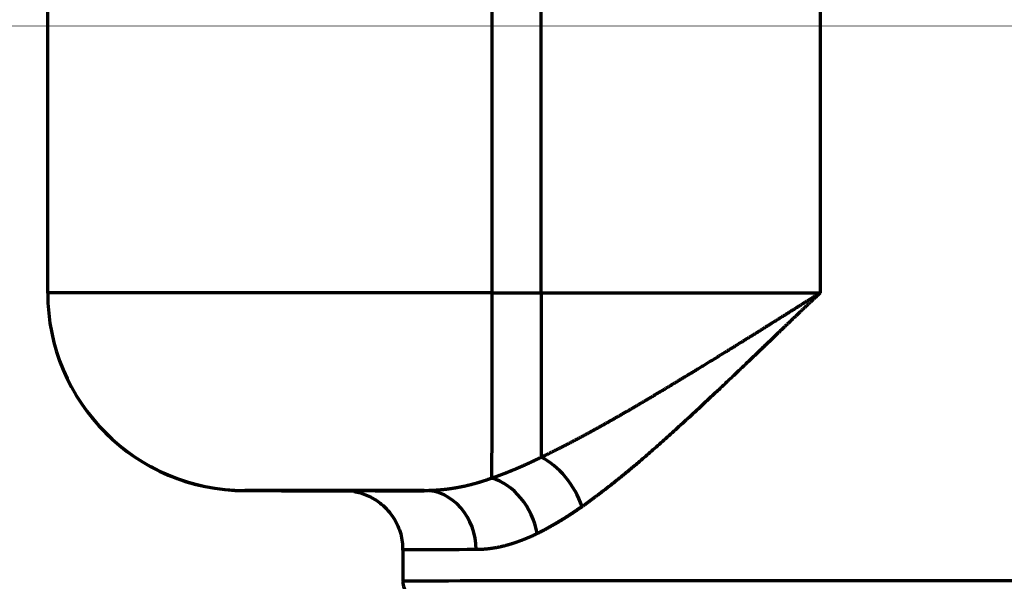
# Model space of a CAD drawing. Header units: millimetres. Extents: x -170 to 6906, y -2212 to 4257.
# Tile 217 of 256: x 5906 to 6006, y -1298 to -1242. Entities that reach past the tile are written whole.
import ezdxf

# ---------------------------------------------------------------- set-up
doc = ezdxf.new("R2010")
doc.units = ezdxf.units.MM
doc.layers.add('1', color=7, linetype='Continuous', true_color=0xffffff)

msp = doc.modelspace()

# ---------------------------------------------------------------- linework, layer by layer
at = {"lineweight": 18}
msp.add_line((6304.067, -1242.309), (4373.581, -1241.784), dxfattribs=at)
at = {"layer": '1', "color": 0, "linetype": 'Continuous', "lineweight": 70}
for p, q in [((5908.635, -1269.266), (5908.644, -1209.266)), ((5953.644, -1209.245), (5953.635, -1269.245)), ((5958.638, -1269.246), (5958.646, -1209.246)), ((5986.946, -1209.247), (5986.938, -1269.247)), ((5953.635, -1269.245), (5958.638, -1269.246)), ((5928.632, -1289.269), (5928.632, -1289.278)), ((5944.631, -1295.276), (5944.631, -1298.447)), ((5944.631, -1298.447), (5944.631, -1298.447))]:
    msp.add_line(p, q, dxfattribs=at)
for centre, major_axis, ratio, start_param, end_param in [((5928.635, -1269.269), (-20, -0.132), 1, 6.276438, 7.847234), ((5928.635, -1269.278), (-20, -0.132), 1, 6.276438, 7.847234), ((5953.635, -1269.272), (-45, 0.006), 0.000603, 4.712393, 6.283189), ((5953.635, -1269.257), (0.003, 20), 0.000004, 1.570193, 2.786163), ((5958.638, -1269.258), (0.003, 20), 0.000004, 1.570193, 2.553698), ((5958.637, -1269.186), (100, -0.014), 0.000603, 4.712393, 4.999315), ((5958.635, -1290.893), (3.23, -5.056), 0.628475, 1.188369, 2.347792), ((5953.631, -1293.632), (2.447, -5.478), 0.739609, 1.251257, 2.598192), ((5953.632, -1289.272), (25, -0.004), 0.000603, 1.847525, 3.141597), ((6003.632, -1289.284), (-65, 0.009), 0.000603, 5.776406, 6.789973), ((5946.801, -1295.257), (0.006, -6), 0.874312, 1.569553, 3.14035), ((5953.632, -1289.281), (25, -0.004), 0.000603, 3.141597, 4.123372), ((6003.631, -1295.284), (59, -0.008), 0.000603, 2.634813, 3.141548), ((6003.631, -1298.456), (-59, 0.008), 0.000603, 4.712393, 6.283185), ((6003.631, -1298.456), (-59, 0.008), 0.000603, 3.141542, 4.712393)]:
    msp.add_ellipse(centre, major_axis=major_axis, ratio=ratio, start_param=start_param, end_param=end_param, dxfattribs=at)
for points, knots in [([(5938.868, -1175.816), (5934.045, -1176.078), (5924.745, -1176.691), (5911.782, -1177.859), (5899.764, -1179.257), (5888.647, -1180.868), (5878.389, -1182.675), (5868.951, -1184.663), (5860.291, -1186.814), (5852.372, -1189.114), (5847.561, -1190.736), (5844.979, -1191.671), (5844.658, -1191.788), (5844.335, -1191.907), (5844.295, -1191.922), (5844.29, -1191.924), (5844.289, -1191.924), (5844.289, -1191.924), (5844.289, -1191.924), (5844.288, -1191.924), (5844.288, -1191.925), (5844.285, -1191.926), (5844.278, -1191.928), (5844.256, -1191.937), (5844.203, -1191.956), (5844.023, -1192.023), (5843.599, -1192.181), (5842.176, -1192.717), (5838.905, -1194.003), (5836.081, -1195.229), (5830.687, -1197.726), (5824.164, -1201.178), (5818.864, -1204.822), (5815.304, -1207.607), (5814.186, -1208.545), (5812.608, -1209.961), (5812.035, -1210.494), (5811.451, -1211.059), (5811.355, -1211.152), (5811.319, -1211.188), (5811.313, -1211.193), (5811.311, -1211.196), (5811.31, -1211.196), (5811.31, -1211.196), (5811.31, -1211.196), (5811.309, -1211.197), (5811.307, -1211.199), (5811.293, -1211.213), (5811.256, -1211.249), (5811.035, -1211.466), (5810.46, -1212.039), (5809.927, -1212.592), (5808.193, -1214.444), (5806.941, -1215.95), (5804.693, -1218.998), (5803.698, -1220.54), (5801.948, -1223.649), (5801.193, -1225.215), (5799.906, -1228.36), (5799.374, -1229.938), (5798.728, -1232.303), (5798.538, -1233.091), (5798.206, -1234.665), (5798.065, -1235.45), (5797.933, -1236.334), (5797.915, -1236.457), (5797.897, -1236.586), (5797.892, -1236.619), (5797.891, -1236.63), (5797.89, -1236.635), (5797.89, -1236.638), (5797.889, -1236.639), (5797.887, -1236.655), (5797.878, -1236.722), (5797.839, -1237.007), (5797.752, -1237.71), (5797.689, -1238.356), (5797.585, -1239.645), (5797.547, -1240.5), (5797.521, -1243.056), (5797.624, -1244.749), (5797.952, -1247.288), (5798.09, -1248.135), (5798.34, -1249.407), (5798.431, -1249.831), (5798.626, -1250.681), (5798.731, -1251.106), (5799.067, -1252.382), (5799.574, -1254.086), (5800.206, -1255.789), (5801.252, -1258.339), (5802.08, -1260.034), (5803.536, -1262.555), (5804.057, -1263.392), (5804.685, -1264.328), (5804.764, -1264.445), (5804.845, -1264.564), (5804.855, -1264.578), (5804.856, -1264.58), (5804.857, -1264.581), (5804.857, -1264.581), (5804.857, -1264.581), (5804.857, -1264.582), (5804.859, -1264.584), (5804.863, -1264.59), (5804.877, -1264.61), (5804.909, -1264.657), (5805.019, -1264.817), (5805.282, -1265.195), (5806.198, -1266.472), (5807.11, -1267.629), (5809.46, -1270.397), (5813.025, -1274.061), (5819.816, -1279.405), (5828.207, -1284.528), (5838.353, -1289.359), (5850.414, -1293.827), (5859.837, -1296.515), (5865.557, -1297.932), (5866.279, -1298.108), (5867.018, -1298.284), (5867.111, -1298.306), (5867.122, -1298.309), (5867.124, -1298.309), (5867.124, -1298.309), (5867.124, -1298.309), (5867.124, -1298.309), (5867.125, -1298.309), (5867.127, -1298.31), (5867.131, -1298.311), (5867.145, -1298.314), (5867.179, -1298.322), (5867.295, -1298.35), (5867.568, -1298.414), (5868.497, -1298.633), (5870.719, -1299.143), (5872.83, -1299.602), (5877.135, -1300.501), (5883.095, -1301.652), (5892.722, -1303.223), (5903.067, -1304.628), (5914.162, -1305.852), (5926.037, -1306.884), (5934.496, -1307.434), (5938.867, -1307.672)], [0, 0, 0, 0, 0.03125, 0.0625, 0.09375, 0.125, 0.15625, 0.1875, 0.21875, 0.25, 0.28125, 0.28125, 0.285156, 0.285645, 0.285706, 0.285713, 0.285714, 0.285714, 0.285715, 0.285715, 0.285717, 0.285721, 0.285736, 0.285767, 0.285889, 0.286133, 0.287109, 0.289062, 0.296875, 0.3125, 0.3125, 0.34375, 0.375, 0.375, 0.390625, 0.390625, 0.398437, 0.399414, 0.399902, 0.399963, 0.399994, 0.399998, 0.4, 0.4, 0.400002, 0.400002, 0.400009, 0.400024, 0.400146, 0.400391, 0.402344, 0.40625, 0.40625, 0.421875, 0.421875, 0.4375, 0.4375, 0.453125, 0.453125, 0.46875, 0.46875, 0.476562, 0.476562, 0.484375, 0.484375, 0.485352, 0.485596, 0.485657, 0.485687, 0.485703, 0.485703, 0.485718, 0.485718, 0.48584, 0.486328, 0.488281, 0.492187, 0.492187, 0.5, 0.5, 0.515625, 0.515625, 0.523437, 0.523437, 0.527344, 0.527344, 0.53125, 0.53125, 0.539062, 0.546875, 0.546875, 0.5625, 0.5625, 0.570312, 0.570312, 0.571289, 0.571411, 0.571426, 0.571428, 0.571428, 0.57143, 0.57143, 0.571434, 0.571442, 0.571472, 0.571533, 0.571777, 0.572266, 0.574219, 0.578125, 0.59375, 0.59375, 0.625, 0.65625, 0.6875, 0.71875, 0.75, 0.78125, 0.78125, 0.785156, 0.785645, 0.785706, 0.785713, 0.785714, 0.785714, 0.785715, 0.785715, 0.785717, 0.785721, 0.785736, 0.785767, 0.785889, 0.786133, 0.787109, 0.789062, 0.796875, 0.8125, 0.8125, 0.84375, 0.875, 0.90625, 0.9375, 0.96875, 1, 1, 1, 1]), ([(5958.635, -1285.9), (5958.664, -1285.886), (5958.721, -1285.859), (5958.808, -1285.818), (5958.895, -1285.776), (5958.982, -1285.734), (5959.069, -1285.692), (5959.157, -1285.65), (5959.244, -1285.607), (5959.333, -1285.564), (5959.421, -1285.521), (5959.51, -1285.477), (5959.599, -1285.433), (5959.689, -1285.389), (5959.778, -1285.345), (5959.868, -1285.3), (5959.959, -1285.256), (5960.049, -1285.21), (5960.14, -1285.165), (5960.231, -1285.119), (5960.323, -1285.073), (5960.415, -1285.027), (5960.507, -1284.981), (5960.599, -1284.934), (5960.692, -1284.887), (5960.785, -1284.84), (5960.878, -1284.792), (5960.972, -1284.744), (5961.066, -1284.696), (5961.16, -1284.648), (5961.254, -1284.599), (5961.349, -1284.55), (5961.444, -1284.501), (5961.54, -1284.451), (5961.635, -1284.402), (5961.731, -1284.352), (5961.827, -1284.301), (5961.924, -1284.251), (5962.021, -1284.2), (5962.118, -1284.149), (5962.215, -1284.097), (5962.313, -1284.046), (5962.411, -1283.994), (5962.509, -1283.942), (5962.608, -1283.889), (5962.707, -1283.836), (5962.806, -1283.783), (5962.905, -1283.73), (5963.005, -1283.677), (5963.105, -1283.623), (5963.205, -1283.569), (5963.306, -1283.514), (5963.407, -1283.46), (5963.508, -1283.405), (5963.609, -1283.35), (5963.711, -1283.294), (5963.813, -1283.239), (5963.915, -1283.183), (5964.018, -1283.126), (5964.121, -1283.07), (5964.224, -1283.013), (5964.327, -1282.956), (5964.431, -1282.899), (5964.535, -1282.841), (5964.639, -1282.783), (5964.744, -1282.725), (5964.849, -1282.667), (5964.954, -1282.608), (5965.059, -1282.549), (5965.165, -1282.49), (5965.271, -1282.431), (5965.377, -1282.371), (5965.484, -1282.311), (5965.59, -1282.251), (5965.698, -1282.19), (5965.805, -1282.13), (5965.913, -1282.069), (5966.021, -1282.007), (5966.129, -1281.946), (5966.237, -1281.884), (5966.346, -1281.822), (5966.455, -1281.76), (5966.565, -1281.697), (5966.674, -1281.634), (5966.784, -1281.571), (5966.895, -1281.508), (5967.005, -1281.444), (5967.116, -1281.38), (5967.227, -1281.316), (5967.338, -1281.252), (5967.45, -1281.187), (5967.562, -1281.122), (5967.674, -1281.057), (5967.787, -1280.992), (5967.9, -1280.926), (5968.013, -1280.86), (5968.126, -1280.794), (5968.24, -1280.728), (5968.354, -1280.661), (5968.468, -1280.594), (5968.582, -1280.527), (5968.697, -1280.459), (5968.812, -1280.392), (5968.928, -1280.324), (5969.043, -1280.256), (5969.159, -1280.187), (5969.275, -1280.118), (5969.392, -1280.05), (5969.509, -1279.98), (5969.626, -1279.911), (5969.743, -1279.841), (5969.861, -1279.771), (5969.979, -1279.701), (5970.097, -1279.631), (5970.215, -1279.56), (5970.334, -1279.489), (5970.453, -1279.418), (5970.573, -1279.347), (5970.692, -1279.275), (5970.812, -1279.203), (5970.932, -1279.131), (5971.053, -1279.059), (5971.174, -1278.987), (5971.295, -1278.914), (5971.416, -1278.841), (5971.538, -1278.768), (5971.66, -1278.694), (5971.782, -1278.62), (5971.905, -1278.546), (5972.028, -1278.472), (5972.151, -1278.398), (5972.274, -1278.323), (5972.398, -1278.248), (5972.535, -1278.166), (5972.685, -1278.075), (5972.85, -1277.975), (5973.018, -1277.873), (5973.189, -1277.769), (5973.363, -1277.664), (5973.54, -1277.557), (5973.72, -1277.447), (5973.904, -1277.336), (5974.09, -1277.223), (5974.279, -1277.108), (5974.471, -1276.991), (5974.667, -1276.872), (5974.865, -1276.752), (5975.066, -1276.629), (5975.271, -1276.504), (5975.478, -1276.377), (5975.688, -1276.249), (5975.902, -1276.118), (5976.118, -1275.985), (5976.337, -1275.851), (5976.56, -1275.714), (5976.785, -1275.576), (5977.014, -1275.435), (5977.245, -1275.292), (5977.479, -1275.148), (5977.717, -1275.001), (5977.957, -1274.852), (5978.201, -1274.701), (5978.447, -1274.549), (5978.696, -1274.394), (5978.949, -1274.237), (5979.204, -1274.078), (5979.463, -1273.917), (5979.725, -1273.754), (5979.989, -1273.589), (5980.257, -1273.422), (5980.527, -1273.253), (5980.801, -1273.082), (5981.078, -1272.909), (5981.358, -1272.734), (5981.641, -1272.556), (5981.927, -1272.377), (5982.216, -1272.196), (5982.509, -1272.013), (5982.804, -1271.828), (5983.103, -1271.641), (5983.405, -1271.452), (5983.71, -1271.261), (5984.018, -1271.068), (5984.33, -1270.873), (5984.644, -1270.676), (5984.962, -1270.478), (5985.283, -1270.277), (5985.608, -1270.075), (5985.935, -1269.87), (5986.267, -1269.664), (5986.601, -1269.456), (5986.825, -1269.317), (5986.938, -1269.247)], [0, 0, 0, 0, 0.003198, 0.006405, 0.009621, 0.012846, 0.01608, 0.019323, 0.022575, 0.025836, 0.029106, 0.032385, 0.035673, 0.03897, 0.042276, 0.045591, 0.048915, 0.052248, 0.05559, 0.05894, 0.0623, 0.065669, 0.069047, 0.072434, 0.07583, 0.079235, 0.082648, 0.086071, 0.089503, 0.092944, 0.096393, 0.099852, 0.103319, 0.106796, 0.110282, 0.113776, 0.117279, 0.120792, 0.124313, 0.127844, 0.131383, 0.134931, 0.138488, 0.142054, 0.145629, 0.149213, 0.152806, 0.156408, 0.160019, 0.163639, 0.167268, 0.170905, 0.174552, 0.178207, 0.181872, 0.185545, 0.189228, 0.192919, 0.196619, 0.200328, 0.204046, 0.207773, 0.211509, 0.215254, 0.219007, 0.22277, 0.226542, 0.230322, 0.234112, 0.23791, 0.241717, 0.245533, 0.249358, 0.253192, 0.257035, 0.260887, 0.264747, 0.268617, 0.272496, 0.276383, 0.280279, 0.284185, 0.288099, 0.292022, 0.295954, 0.299895, 0.303844, 0.307803, 0.311771, 0.315747, 0.319733, 0.323727, 0.32773, 0.331742, 0.335763, 0.339793, 0.343832, 0.34788, 0.351937, 0.356003, 0.360077, 0.364161, 0.368253, 0.372354, 0.376465, 0.380584, 0.384712, 0.388849, 0.392995, 0.39715, 0.401313, 0.405486, 0.409668, 0.413859, 0.418058, 0.422267, 0.426484, 0.43071, 0.434946, 0.43919, 0.443443, 0.447706, 0.451977, 0.456257, 0.460546, 0.464844, 0.469151, 0.473467, 0.477792, 0.482126, 0.486469, 0.490821, 0.495182, 0.499552, 0.505253, 0.511057, 0.516964, 0.522975, 0.52909, 0.535308, 0.541629, 0.548053, 0.554581, 0.561212, 0.567946, 0.574782, 0.581722, 0.588765, 0.59591, 0.603158, 0.610508, 0.617962, 0.625517, 0.633176, 0.640936, 0.648799, 0.656765, 0.664832, 0.673002, 0.681274, 0.689649, 0.698125, 0.706704, 0.715385, 0.724167, 0.733052, 0.742039, 0.751129, 0.76032, 0.769613, 0.779009, 0.788506, 0.798106, 0.807808, 0.817612, 0.827519, 0.837528, 0.847639, 0.857852, 0.868169, 0.878588, 0.889109, 0.899734, 0.910461, 0.921291, 0.932225, 0.943262, 0.954402, 0.965646, 0.976993, 0.988445, 1, 1, 1, 1]), ([(5986.938, -1269.247), (5986.9, -1269.283), (5986.824, -1269.355), (5986.711, -1269.462), (5986.599, -1269.568), (5986.488, -1269.673), (5986.377, -1269.778), (5986.268, -1269.881), (5986.159, -1269.985), (5986.051, -1270.087), (5985.944, -1270.188), (5985.838, -1270.289), (5985.732, -1270.389), (5985.628, -1270.488), (5985.524, -1270.587), (5985.421, -1270.684), (5985.319, -1270.781), (5985.218, -1270.878), (5985.118, -1270.973), (5985.018, -1271.068), (5984.919, -1271.161), (5984.822, -1271.255), (5984.725, -1271.347), (5984.629, -1271.439), (5984.533, -1271.529), (5984.439, -1271.619), (5984.345, -1271.709), (5984.252, -1271.797), (5984.16, -1271.885), (5984.069, -1271.972), (5983.979, -1272.058), (5983.889, -1272.144), (5983.801, -1272.229), (5983.713, -1272.312), (5983.626, -1272.396), (5983.54, -1272.478), (5983.454, -1272.56), (5983.37, -1272.641), (5983.286, -1272.721), (5983.203, -1272.8), (5983.121, -1272.879), (5983.04, -1272.957), (5982.959, -1273.034), (5982.879, -1273.11), (5982.801, -1273.186), (5982.722, -1273.26), (5982.645, -1273.335), (5982.569, -1273.408), (5982.493, -1273.48), (5982.418, -1273.552), (5982.344, -1273.623), (5982.271, -1273.693), (5982.199, -1273.763), (5982.127, -1273.831), (5982.056, -1273.899), (5981.986, -1273.967), (5981.917, -1274.033), (5981.849, -1274.099), (5981.781, -1274.163), (5981.714, -1274.228), (5981.648, -1274.291), (5981.583, -1274.354), (5981.519, -1274.415), (5981.455, -1274.476), (5981.392, -1274.537), (5981.33, -1274.596), (5981.269, -1274.655), (5981.208, -1274.713), (5981.149, -1274.77), (5981.09, -1274.827), (5981.032, -1274.883), (5980.974, -1274.937), (5980.918, -1274.992), (5980.862, -1275.045), (5980.807, -1275.098), (5980.753, -1275.15), (5980.541, -1275.352), (5980.175, -1275.702), (5979.659, -1276.196), (5979.151, -1276.68), (5978.653, -1277.154), (5978.165, -1277.619), (5977.686, -1278.073), (5977.216, -1278.519), (5976.755, -1278.954), (5976.303, -1279.379), (5975.861, -1279.795), (5975.428, -1280.201), (5975.003, -1280.598), (5974.478, -1281.086), (5973.856, -1281.662), (5973.14, -1282.32), (5972.443, -1282.956), (5971.763, -1283.571), (5971.102, -1284.165), (5970.458, -1284.737), (5969.832, -1285.287), (5969.223, -1285.816), (5968.771, -1286.204), (5968.469, -1286.46), (5968.313, -1286.592), (5968.158, -1286.723), (5968.003, -1286.853), (5967.848, -1286.982), (5967.694, -1287.11), (5967.541, -1287.238), (5967.388, -1287.364), (5967.236, -1287.489), (5967.084, -1287.614), (5966.933, -1287.737), (5966.782, -1287.859), (5966.632, -1287.981), (5966.482, -1288.101), (5966.333, -1288.221), (5966.185, -1288.34), (5966.037, -1288.457), (5965.89, -1288.574), (5965.743, -1288.69), (5965.597, -1288.804), (5965.451, -1288.918), (5965.306, -1289.031), (5965.161, -1289.143), (5965.017, -1289.254), (5964.874, -1289.363), (5964.731, -1289.472), (5964.589, -1289.58), (5964.447, -1289.687), (5964.306, -1289.793), (5964.165, -1289.898), (5964.025, -1290.003), (5963.885, -1290.106), (5963.746, -1290.208), (5963.608, -1290.309), (5963.47, -1290.409), (5963.332, -1290.509), (5963.195, -1290.607), (5963.059, -1290.704), (5962.923, -1290.801), (5962.833, -1290.864), (5962.788, -1290.896)], [0, 0, 0, 0, 0.004497, 0.008962, 0.013395, 0.017797, 0.022168, 0.026507, 0.030815, 0.035091, 0.039336, 0.043549, 0.047731, 0.051882, 0.056001, 0.060088, 0.064144, 0.068169, 0.072162, 0.076124, 0.080054, 0.083953, 0.08782, 0.091656, 0.095461, 0.099234, 0.102975, 0.106685, 0.110364, 0.114011, 0.117627, 0.121211, 0.124763, 0.128285, 0.131775, 0.135233, 0.13866, 0.142055, 0.145419, 0.148752, 0.152053, 0.155323, 0.158561, 0.161768, 0.164943, 0.168087, 0.171199, 0.17428, 0.17733, 0.180348, 0.183334, 0.186289, 0.189213, 0.192105, 0.194966, 0.197795, 0.200593, 0.203359, 0.206094, 0.208797, 0.211469, 0.21411, 0.216719, 0.219297, 0.221843, 0.224358, 0.226841, 0.229293, 0.231713, 0.234102, 0.236459, 0.238785, 0.24108, 0.243343, 0.245575, 0.247775, 0.249944, 0.271331, 0.292369, 0.313058, 0.333398, 0.35339, 0.373032, 0.392326, 0.411272, 0.42987, 0.44812, 0.466022, 0.483577, 0.500785, 0.531243, 0.56101, 0.590087, 0.618476, 0.646179, 0.673199, 0.699537, 0.725196, 0.750179, 0.756797, 0.763396, 0.769975, 0.776534, 0.783073, 0.789593, 0.796093, 0.802574, 0.809034, 0.815476, 0.821898, 0.828301, 0.834685, 0.841049, 0.847394, 0.85372, 0.860027, 0.866316, 0.872585, 0.878835, 0.885067, 0.89128, 0.897475, 0.90365, 0.909808, 0.915947, 0.922068, 0.92817, 0.934254, 0.94032, 0.946368, 0.952398, 0.95841, 0.964405, 0.970381, 0.97634, 0.982281, 0.988205, 0.994111, 1, 1, 1, 1]), ([(5914.179, -1305.807), (5912.528, -1305.642), (5910.889, -1305.471), (5904.409, -1304.757), (5899.661, -1304.156), (5892.719, -1303.152), (5890.435, -1302.8), (5887.057, -1302.246), (5885.38, -1301.962), (5883.445, -1301.62), (5882.483, -1301.445), (5882.004, -1301.358), (5881.764, -1301.314), (5881.645, -1301.292), (5881.585, -1301.28), (5881.555, -1301.275), (5881.54, -1301.272), (5881.533, -1301.271), (5881.529, -1301.27), (5881.527, -1301.27), (5881.526, -1301.27), (5881.526, -1301.27), (5881.526, -1301.269), (5881.525, -1301.269), (5878.736, -1300.753), (5875.99, -1300.206), (5870.596, -1299.048), (5867.949, -1298.437), (5862.765, -1297.15), (5860.228, -1296.473), (5855.275, -1295.055), (5852.86, -1294.314), (5848.16, -1292.763), (5845.877, -1291.955), (5841.45, -1290.273), (5839.306, -1289.398), (5835.17, -1287.585), (5833.176, -1286.645), (5829.345, -1284.702), (5827.507, -1283.699), (5825.751, -1282.664)], [0, 0, 0, 0, 0.052956, 0.052956, 0.210796, 0.210796, 0.289717, 0.289717, 0.329177, 0.348907, 0.358772, 0.363705, 0.366171, 0.367404, 0.36802, 0.368329, 0.368483, 0.36856, 0.368599, 0.368618, 0.368627, 0.368632, 0.368632, 0.368637, 0.368637, 0.447557, 0.447557, 0.526478, 0.526478, 0.605398, 0.605398, 0.684319, 0.684319, 0.763239, 0.763239, 0.842159, 0.842159, 0.92108, 0.92108, 1, 1, 1, 1]), ([(5953.632, -1288.007), (5953.654, -1288), (5953.697, -1287.985), (5953.762, -1287.962), (5953.827, -1287.94), (5953.892, -1287.917), (5953.958, -1287.893), (5954.025, -1287.87), (5954.091, -1287.846), (5954.158, -1287.822), (5954.225, -1287.797), (5954.293, -1287.773), (5954.361, -1287.748), (5954.429, -1287.723), (5954.498, -1287.697), (5954.567, -1287.671), (5954.636, -1287.645), (5954.706, -1287.619), (5954.776, -1287.592), (5954.847, -1287.565), (5954.917, -1287.538), (5954.988, -1287.511), (5955.06, -1287.483), (5955.132, -1287.455), (5955.204, -1287.426), (5955.276, -1287.398), (5955.349, -1287.369), (5955.422, -1287.339), (5955.496, -1287.31), (5955.57, -1287.28), (5955.644, -1287.25), (5955.719, -1287.219), (5955.794, -1287.188), (5955.869, -1287.157), (5955.944, -1287.125), (5956.02, -1287.094), (5956.097, -1287.062), (5956.173, -1287.029), (5956.25, -1286.996), (5956.328, -1286.963), (5956.406, -1286.93), (5956.484, -1286.896), (5956.562, -1286.862), (5956.641, -1286.828), (5956.72, -1286.793), (5956.799, -1286.758), (5956.879, -1286.723), (5956.959, -1286.687), (5957.04, -1286.651), (5957.121, -1286.614), (5957.202, -1286.578), (5957.283, -1286.541), (5957.365, -1286.503), (5957.448, -1286.466), (5957.53, -1286.427), (5957.613, -1286.389), (5957.696, -1286.35), (5957.78, -1286.311), (5957.864, -1286.272), (5957.948, -1286.232), (5958.033, -1286.192), (5958.118, -1286.151), (5958.203, -1286.11), (5958.289, -1286.069), (5958.375, -1286.027), (5958.462, -1285.985), (5958.548, -1285.943), (5958.606, -1285.914), (5958.635, -1285.9)], [0, 0, 0, 0, 0.013263, 0.026584, 0.039963, 0.053399, 0.066894, 0.080446, 0.094056, 0.107725, 0.121451, 0.135235, 0.149077, 0.162977, 0.176936, 0.190952, 0.205026, 0.219158, 0.233349, 0.247597, 0.261903, 0.276268, 0.29069, 0.305171, 0.31971, 0.334307, 0.348962, 0.363675, 0.378447, 0.393276, 0.408164, 0.42311, 0.438114, 0.453177, 0.468297, 0.483476, 0.498713, 0.514008, 0.529362, 0.544774, 0.560244, 0.575772, 0.591359, 0.607004, 0.622708, 0.638469, 0.654289, 0.670168, 0.686105, 0.7021, 0.718153, 0.734265, 0.750435, 0.766664, 0.782951, 0.799296, 0.8157, 0.832162, 0.848683, 0.865262, 0.8819, 0.898596, 0.91535, 0.932163, 0.949035, 0.965965, 0.982953, 1, 1, 1, 1]), ([(5946.802, -1289.257), (5946.822, -1289.257), (5946.862, -1289.257), (5946.923, -1289.256), (5946.984, -1289.256), (5947.045, -1289.255), (5947.106, -1289.254), (5947.168, -1289.253), (5947.229, -1289.252), (5947.291, -1289.25), (5947.353, -1289.248), (5947.416, -1289.246), (5947.478, -1289.244), (5947.541, -1289.242), (5947.604, -1289.239), (5947.668, -1289.236), (5947.731, -1289.233), (5947.795, -1289.23), (5947.859, -1289.226), (5947.923, -1289.223), (5947.987, -1289.219), (5948.052, -1289.215), (5948.117, -1289.21), (5948.182, -1289.205), (5948.247, -1289.2), (5948.313, -1289.195), (5948.379, -1289.19), (5948.445, -1289.184), (5948.511, -1289.178), (5948.578, -1289.172), (5948.644, -1289.165), (5948.711, -1289.159), (5948.779, -1289.152), (5948.846, -1289.144), (5948.914, -1289.137), (5948.981, -1289.129), (5949.05, -1289.121), (5949.118, -1289.113), (5949.187, -1289.104), (5949.255, -1289.095), (5949.324, -1289.086), (5949.394, -1289.076), (5949.463, -1289.066), (5949.533, -1289.056), (5949.603, -1289.046), (5949.673, -1289.035), (5949.743, -1289.024), (5949.814, -1289.013), (5949.885, -1289.002), (5949.956, -1288.99), (5950.028, -1288.977), (5950.099, -1288.965), (5950.171, -1288.952), (5950.243, -1288.939), (5950.315, -1288.925), (5950.388, -1288.912), (5950.46, -1288.898), (5950.533, -1288.883), (5950.607, -1288.868), (5950.68, -1288.853), (5950.754, -1288.838), (5950.828, -1288.822), (5950.902, -1288.806), (5950.976, -1288.79), (5951.051, -1288.773), (5951.125, -1288.756), (5951.2, -1288.738), (5951.276, -1288.72), (5951.351, -1288.702), (5951.427, -1288.683), (5951.503, -1288.664), (5951.579, -1288.645), (5951.655, -1288.625), (5951.731, -1288.605), (5951.808, -1288.585), (5951.885, -1288.564), (5951.962, -1288.543), (5952.04, -1288.522), (5952.117, -1288.5), (5952.195, -1288.477), (5952.273, -1288.455), (5952.352, -1288.432), (5952.43, -1288.408), (5952.509, -1288.384), (5952.588, -1288.36), (5952.667, -1288.335), (5952.746, -1288.31), (5952.826, -1288.285), (5952.906, -1288.259), (5952.985, -1288.233), (5953.066, -1288.206), (5953.146, -1288.179), (5953.227, -1288.151), (5953.307, -1288.123), (5953.388, -1288.095), (5953.469, -1288.066), (5953.551, -1288.037), (5953.605, -1288.017), (5953.632, -1288.007)], [0, 0, 0, 0, 0.009612, 0.019241, 0.028887, 0.038549, 0.048227, 0.057923, 0.067635, 0.077364, 0.087109, 0.096872, 0.106651, 0.116447, 0.12626, 0.13609, 0.145936, 0.1558, 0.16568, 0.175577, 0.185492, 0.195423, 0.205371, 0.215336, 0.225318, 0.235317, 0.245333, 0.255367, 0.265417, 0.275484, 0.285568, 0.29567, 0.305788, 0.315924, 0.326076, 0.336246, 0.346433, 0.356637, 0.366858, 0.377096, 0.387351, 0.397623, 0.407913, 0.41822, 0.428543, 0.438884, 0.449242, 0.459617, 0.470009, 0.480419, 0.490845, 0.501288, 0.511749, 0.522227, 0.532722, 0.543233, 0.553762, 0.564308, 0.574872, 0.585452, 0.596049, 0.606663, 0.617294, 0.627943, 0.638608, 0.64929, 0.65999, 0.670706, 0.681439, 0.692189, 0.702956, 0.71374, 0.724541, 0.735359, 0.746193, 0.757045, 0.767913, 0.778798, 0.7897, 0.800619, 0.811554, 0.822507, 0.833476, 0.844461, 0.855463, 0.866482, 0.877518, 0.88857, 0.899639, 0.910724, 0.921826, 0.932944, 0.944079, 0.955231, 0.966398, 0.977583, 0.988783, 1, 1, 1, 1]), ([(5939.702, -1289.381), (5939.799, -1289.394), (5940.354, -1289.49), (5941.336, -1289.863), (5942.634, -1290.708), (5943.749, -1291.969), (5944.491, -1293.613), (5944.615, -1294.743), (5944.598, -1295.312)], [0, 0, 0, 0, 0.036147, 0.208809, 0.366545, 0.589969, 0.802304, 1, 1, 1, 1]), ([(5962.788, -1290.896), (5962.767, -1290.911), (5962.724, -1290.941), (5962.661, -1290.986), (5962.597, -1291.03), (5962.533, -1291.074), (5962.47, -1291.118), (5962.406, -1291.162), (5962.343, -1291.205), (5962.28, -1291.249), (5962.216, -1291.292), (5962.153, -1291.335), (5962.09, -1291.377), (5962.027, -1291.42), (5961.965, -1291.462), (5961.902, -1291.504), (5961.839, -1291.545), (5961.777, -1291.587), (5961.714, -1291.628), (5961.652, -1291.669), (5961.589, -1291.71), (5961.527, -1291.751), (5961.465, -1291.791), (5961.403, -1291.831), (5961.341, -1291.871), (5961.279, -1291.911), (5961.217, -1291.95), (5961.156, -1291.989), (5961.094, -1292.028), (5961.033, -1292.067), (5960.971, -1292.106), (5960.91, -1292.144), (5960.849, -1292.182), (5960.788, -1292.22), (5960.727, -1292.258), (5960.666, -1292.295), (5960.605, -1292.332), (5960.544, -1292.369), (5960.483, -1292.406), (5960.423, -1292.443), (5960.362, -1292.479), (5960.302, -1292.515), (5960.241, -1292.551), (5960.181, -1292.586), (5960.121, -1292.622), (5960.061, -1292.657), (5960.001, -1292.692), (5959.941, -1292.727), (5959.882, -1292.761), (5959.822, -1292.795), (5959.762, -1292.829), (5959.703, -1292.863), (5959.643, -1292.897), (5959.584, -1292.93), (5959.525, -1292.963), (5959.466, -1292.996), (5959.407, -1293.029), (5959.348, -1293.061), (5959.289, -1293.094), (5959.23, -1293.126), (5959.172, -1293.157), (5959.113, -1293.189), (5959.055, -1293.22), (5958.996, -1293.251), (5958.938, -1293.282), (5958.88, -1293.313), (5958.822, -1293.343), (5958.764, -1293.373), (5958.706, -1293.403), (5958.648, -1293.433), (5958.591, -1293.463), (5958.533, -1293.492), (5958.476, -1293.521), (5958.418, -1293.55), (5958.361, -1293.579), (5958.304, -1293.607), (5958.266, -1293.626), (5958.247, -1293.635)], [0, 0, 0, 0, 0.013758, 0.027503, 0.041235, 0.054954, 0.06866, 0.082354, 0.096034, 0.109703, 0.123358, 0.137001, 0.150632, 0.16425, 0.177856, 0.19145, 0.205032, 0.218601, 0.232158, 0.245704, 0.259237, 0.272758, 0.286268, 0.299766, 0.313252, 0.326726, 0.340189, 0.353641, 0.367081, 0.380509, 0.393926, 0.407332, 0.420727, 0.43411, 0.447483, 0.460844, 0.474195, 0.487535, 0.500864, 0.514182, 0.527489, 0.540786, 0.554072, 0.567348, 0.580613, 0.593868, 0.607113, 0.620347, 0.633571, 0.646786, 0.65999, 0.673184, 0.686368, 0.699543, 0.712708, 0.725863, 0.739008, 0.752144, 0.76527, 0.778387, 0.791495, 0.804593, 0.817682, 0.830762, 0.843833, 0.856895, 0.869948, 0.882992, 0.896027, 0.909053, 0.922071, 0.93508, 0.948081, 0.961073, 0.974057, 0.987033, 1, 1, 1, 1]), ([(5958.247, -1293.635), (5958.23, -1293.643), (5958.196, -1293.66), (5958.145, -1293.685), (5958.094, -1293.71), (5958.043, -1293.734), (5957.992, -1293.759), (5957.941, -1293.783), (5957.89, -1293.807), (5957.839, -1293.83), (5957.788, -1293.854), (5957.737, -1293.877), (5957.687, -1293.9), (5957.636, -1293.923), (5957.585, -1293.946), (5957.535, -1293.968), (5957.484, -1293.991), (5957.434, -1294.013), (5957.383, -1294.035), (5957.333, -1294.056), (5957.282, -1294.078), (5957.232, -1294.099), (5957.182, -1294.12), (5957.131, -1294.141), (5957.081, -1294.162), (5957.031, -1294.183), (5956.981, -1294.203), (5956.931, -1294.223), (5956.881, -1294.243), (5956.831, -1294.263), (5956.781, -1294.283), (5956.731, -1294.302), (5956.681, -1294.321), (5956.632, -1294.34), (5956.582, -1294.359), (5956.532, -1294.378), (5956.483, -1294.396), (5956.433, -1294.414), (5956.383, -1294.432), (5956.334, -1294.45), (5956.285, -1294.468), (5956.235, -1294.485), (5956.186, -1294.502), (5956.137, -1294.519), (5956.087, -1294.536), (5956.038, -1294.553), (5955.989, -1294.569), (5955.94, -1294.586), (5955.891, -1294.602), (5955.842, -1294.618), (5955.793, -1294.633), (5955.744, -1294.649), (5955.696, -1294.664), (5955.647, -1294.679), (5955.598, -1294.694), (5955.55, -1294.709), (5955.501, -1294.723), (5955.453, -1294.737), (5955.404, -1294.752), (5955.356, -1294.765), (5955.307, -1294.779), (5955.259, -1294.793), (5955.211, -1294.806), (5955.163, -1294.819), (5955.115, -1294.832), (5955.067, -1294.845), (5955.019, -1294.857), (5954.954, -1294.874), (5954.873, -1294.894), (5954.775, -1294.918), (5954.678, -1294.941), (5954.58, -1294.964), (5954.483, -1294.985), (5954.387, -1295.006), (5954.29, -1295.025), (5954.194, -1295.044), (5954.097, -1295.063), (5954.001, -1295.08), (5953.906, -1295.097), (5953.81, -1295.112), (5953.715, -1295.127), (5953.62, -1295.142), (5953.525, -1295.155), (5953.431, -1295.168), (5953.337, -1295.179), (5953.243, -1295.19), (5953.149, -1295.2), (5953.056, -1295.21), (5952.962, -1295.218), (5952.87, -1295.226), (5952.777, -1295.233), (5952.685, -1295.239), (5952.593, -1295.244), (5952.501, -1295.249), (5952.409, -1295.253), (5952.318, -1295.256), (5952.228, -1295.258), (5952.137, -1295.259), (5952.077, -1295.259), (5952.047, -1295.259)], [0, 0, 0, 0, 0.00752, 0.01504, 0.022562, 0.030084, 0.037607, 0.045131, 0.052657, 0.060183, 0.06771, 0.075238, 0.082768, 0.090299, 0.097831, 0.105364, 0.112899, 0.120435, 0.127973, 0.135512, 0.143053, 0.150595, 0.158139, 0.165685, 0.173232, 0.180781, 0.188332, 0.195885, 0.20344, 0.210997, 0.218555, 0.226116, 0.233679, 0.241244, 0.248811, 0.25638, 0.263952, 0.271526, 0.279103, 0.286681, 0.294263, 0.301846, 0.309433, 0.317022, 0.324613, 0.332207, 0.339804, 0.347404, 0.355007, 0.362612, 0.37022, 0.377832, 0.385446, 0.393063, 0.400684, 0.408307, 0.415934, 0.423564, 0.431197, 0.438833, 0.446473, 0.454116, 0.461763, 0.469413, 0.477067, 0.484724, 0.492385, 0.500049, 0.515746, 0.531469, 0.547217, 0.562991, 0.578791, 0.594618, 0.610472, 0.626354, 0.642263, 0.6582, 0.674166, 0.690161, 0.706185, 0.722239, 0.738322, 0.754436, 0.77058, 0.786755, 0.802962, 0.8192, 0.83547, 0.851772, 0.868107, 0.884475, 0.900876, 0.917311, 0.93378, 0.950282, 0.96682, 0.983392, 1, 1, 1, 1]), ([(5944.658, -1298.441), (5944.647, -1298.512), (5944.619, -1298.815), (5944.797, -1299.292), (5945.032, -1299.691), (5945.2, -1299.836), (5945.229, -1299.859)], [0, 0, 0, 0, 0.134268, 0.576915, 0.930223, 1, 1, 1, 1])]:
    msp.add_open_spline(points, degree=3, knots=knots, dxfattribs=at)

doc.saveas('drawing.dxf')
